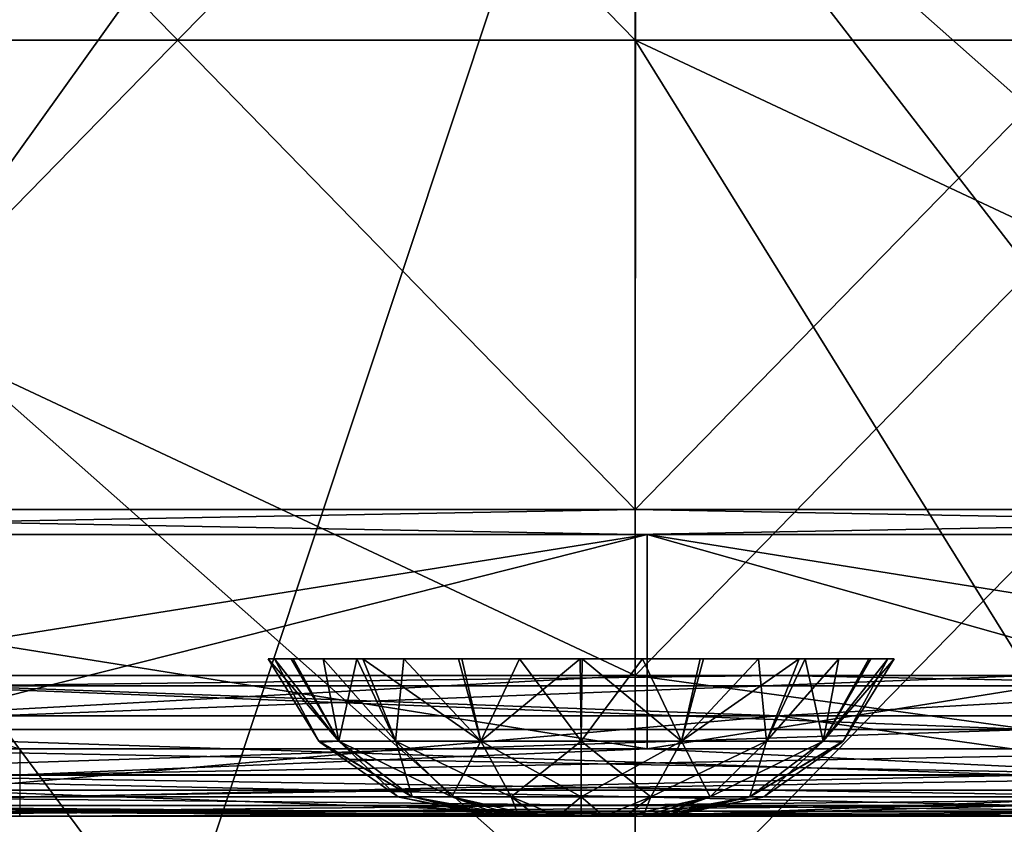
# Model space of a CAD drawing. Header units: millimetres. Extents: x -125 to 125, y -5 to 106.
# Tile 100 of 206: x -13.99 to -6.99, y -2.06 to 3.66. Entities that reach past the tile are written whole.
import ezdxf

# ---------------------------------------------------------------- set-up
doc = ezdxf.new("R2010")
doc.units = ezdxf.units.MM
doc.header["$LTSCALE"] = 65.185185
for name, color, linetype in [('109', 7, 'CONTINUOUS'), ('110', 7, 'CONTINUOUS'), ('16', 7, 'CONTINUOUS'), ('2', 7, 'CONTINUOUS'), ('21', 7, 'CONTINUOUS'), ('228', 7, 'CONTINUOUS'), ('229', 7, 'CONTINUOUS'), ('230', 7, 'CONTINUOUS'), ('244', 7, 'CONTINUOUS'), ('248', 7, 'CONTINUOUS'), ('250', 7, 'CONTINUOUS'), ('251', 7, 'CONTINUOUS'), ('252', 7, 'CONTINUOUS'), ('253', 7, 'CONTINUOUS'), ('254', 7, 'CONTINUOUS'), ('28', 7, 'CONTINUOUS'), ('29', 7, 'CONTINUOUS'), ('32', 7, 'CONTINUOUS'), ('37', 7, 'CONTINUOUS'), ('68', 7, 'CONTINUOUS'), ('76', 7, 'CONTINUOUS'), ('77', 7, 'CONTINUOUS'), ('82', 7, 'CONTINUOUS')]:
    doc.layers.add(name, color=color, linetype=linetype)

msp = doc.modelspace()

# ---------------------------------------------------------------- linework, layer by layer
at = {"layer": '109', "linetype": 'CONTINUOUS'}
for points in [[(-9.6153, 0.1774, -49.9985), (-19.2305, 0.1774, -49.9985), (-19.2173, 10.0268, -49.9125), (-9.6153, 0.1774, -49.9985)], [(-9.6087, 10.0268, -49.9125), (-9.6153, 0.1774, -49.9985), (-19.2173, 10.0268, -49.9125), (-9.6087, 10.0268, -49.9125)], [(0, 0.1774, -49.9985), (-9.6153, 0.1774, -49.9985), (0, 10.0268, -49.9125), (0, 0.1774, -49.9985)], [(0, 10.0268, -49.9125), (-9.6153, 0.1774, -49.9985), (-9.6087, 10.0268, -49.9125), (0, 10.0268, -49.9125)], [(-9.6154, 0, -50), (-19.2308, 0, -50), (-9.6153, 0.1774, -49.9985), (-9.6154, 0, -50)], [(-9.6153, 0.1774, -49.9985), (-19.2308, 0, -50), (-19.2305, 0.1774, -49.9985), (-9.6153, 0.1774, -49.9985)], [(0, 0, -50), (-9.6154, 0, -50), (0, 0.1774, -49.9985), (0, 0, -50)], [(0, 0.1774, -49.9985), (-9.6154, 0, -50), (-9.6153, 0.1774, -49.9985), (0, 0.1774, -49.9985)]]:
    msp.add_3dface(points, dxfattribs=at)
at = {"layer": '110', "linetype": 'CONTINUOUS'}
for points in [[(-19.2305, 0.1774, 49.9985), (-9.6153, 0.1774, 49.9985), (-19.2173, 10.0268, 49.9125), (-19.2305, 0.1774, 49.9985)], [(-19.2173, 10.0268, 49.9125), (-9.6153, 0.1774, 49.9985), (-9.6087, 10.0268, 49.9125), (-19.2173, 10.0268, 49.9125)], [(-9.6153, 0.1774, 49.9985), (0, 0.1774, 49.9985), (-9.6087, 10.0268, 49.9125), (-9.6153, 0.1774, 49.9985)], [(-9.6087, 10.0268, 49.9125), (0, 0.1774, 49.9985), (0, 10.0268, 49.9125), (-9.6087, 10.0268, 49.9125)], [(-19.2308, 0, 50), (-9.6154, 0, 50), (-19.2305, 0.1774, 49.9985), (-19.2308, 0, 50)], [(-19.2305, 0.1774, 49.9985), (-9.6154, 0, 50), (-9.6153, 0.1774, 49.9985), (-19.2305, 0.1774, 49.9985)], [(-9.6154, 0, 50), (0, 0, 50), (-9.6153, 0.1774, 49.9985), (-9.6154, 0, 50)], [(-9.6153, 0.1774, 49.9985), (0, 0, 50), (0, 0.1774, 49.9985), (-9.6153, 0.1774, 49.9985)]]:
    msp.add_3dface(points, dxfattribs=at)
at = {"layer": '16', "linetype": 'CONTINUOUS'}
for points in [[(-13.9871, -2, 49.334), (-19.0814, -2, 49.334), (-19.0749, -2, 47.3492), (-13.9871, -2, 49.334)], [(-9.5374, -2, 47.339), (-13.9871, -2, 49.334), (-19.0749, -2, 47.3492), (-9.5374, -2, 47.339)], [(-9.5407, -2, 49.334), (-13.9871, -2, 49.334), (-9.5374, -2, 47.339), (-9.5407, -2, 49.334)], [(-4.1373, -2, 49.334), (-9.5407, -2, 49.334), (-9.5374, -2, 47.339), (-4.1373, -2, 49.334)], [(0, -2, 47.3355), (-4.1373, -2, 49.334), (-9.5374, -2, 47.339), (0, -2, 47.3355)]]:
    msp.add_3dface(points, dxfattribs=at)
at = {"layer": '2', "linetype": 'CONTINUOUS'}
for points in [[(-9.5308, -1.5218, 49.8336), (-13.9871, -1.7064, 49.7895), (-4.1373, -1.5218, 49.8336), (-9.5308, -1.5218, 49.8336)], [(-4.1373, -1.5218, 49.8336), (-13.9871, -1.7064, 49.7895), (-4.1373, -1.7064, 49.7895), (-4.1373, -1.5218, 49.8336)], [(-13.9871, -1.5218, 49.8336), (-13.9871, -1.7064, 49.7895), (-9.5308, -1.5218, 49.8336), (-13.9871, -1.5218, 49.8336)], [(-13.9871, -1.7064, 49.7895), (-13.9871, -1.8612, 49.6798), (-4.1373, -1.7064, 49.7895), (-13.9871, -1.7064, 49.7895)], [(-4.1373, -1.7064, 49.7895), (-13.9871, -1.8612, 49.6798), (-4.1373, -1.8612, 49.6798), (-4.1373, -1.7064, 49.7895)], [(-13.9871, -1.8612, 49.6798), (-13.9871, -1.964, 49.5203), (-4.1373, -1.8612, 49.6798), (-13.9871, -1.8612, 49.6798)], [(-4.1373, -1.8612, 49.6798), (-13.9871, -1.964, 49.5203), (-4.1373, -1.964, 49.5203), (-4.1373, -1.8612, 49.6798)], [(-13.9871, -1.964, 49.5203), (-19.0814, -2, 49.334), (-13.9871, -2, 49.334), (-13.9871, -1.964, 49.5203)], [(-13.9871, -1.964, 49.5203), (-13.9871, -2, 49.334), (-4.1373, -1.964, 49.5203), (-13.9871, -1.964, 49.5203)], [(-13.9871, -2, 49.334), (-9.5407, -2, 49.334), (-4.1373, -1.964, 49.5203), (-13.9871, -2, 49.334)], [(-4.1373, -1.964, 49.5203), (-9.5407, -2, 49.334), (-4.1373, -2, 49.334), (-4.1373, -1.964, 49.5203)]]:
    msp.add_3dface(points, dxfattribs=at)
at = {"layer": '21', "linetype": 'CONTINUOUS'}
for points in [[(-8.5998, -1.2857, 45.5887), (-14.5867, -1.8146, 46.3986), (-17.1995, -1.2857, 45.597), (-8.5998, -1.2857, 45.5887)], [(-4.8622, -1.8146, 46.3915), (-14.5867, -1.8146, 46.3986), (-8.5998, -1.2857, 45.5887), (-4.8622, -1.8146, 46.3915)], [(0, -1.2857, 45.5859), (-4.8622, -1.8146, 46.3915), (-8.5998, -1.2857, 45.5887), (0, -1.2857, 45.5859)], [(-9.5374, -2, 47.339), (-19.0749, -2, 47.3492), (-14.5867, -1.8146, 46.3986), (-9.5374, -2, 47.339)], [(-4.8622, -1.8146, 46.3915), (-9.5374, -2, 47.339), (-14.5867, -1.8146, 46.3986), (-4.8622, -1.8146, 46.3915)], [(0, -2, 47.3355), (-9.5374, -2, 47.339), (-4.8622, -1.8146, 46.3915), (0, -2, 47.3355)]]:
    msp.add_3dface(points, dxfattribs=at)
at = {"layer": '228', "linetype": 'CONTINUOUS'}
for points in [[(-10.6042, -2, 0.162), (-10.6256, -2), (-9.3959, -2, 0.1624), (-10.6042, -2, 0.162)], [(-10.6041, -2, -0.1624), (-9.3744, -2), (-10.6256, -2), (-10.6041, -2, -0.1624)], [(-10.6256, -2), (-9.3744, -2), (-9.3959, -2, 0.1624), (-10.6256, -2)], [(-10.5417, -2, 0.3128), (-10.6042, -2, 0.162), (-9.3959, -2, 0.1624), (-10.5417, -2, 0.3128)], [(-10.5414, -2, -0.3134), (-9.4583, -2, -0.3128), (-10.6041, -2, -0.1624), (-10.5414, -2, -0.3134)], [(-9.4583, -2, -0.3128), (-9.3958, -2, -0.162), (-10.6041, -2, -0.1624), (-9.4583, -2, -0.3128)], [(-9.3958, -2, -0.162), (-9.3744, -2), (-10.6041, -2, -0.1624), (-9.3958, -2, -0.162)], [(-10.4423, -2, 0.4423), (-10.5417, -2, 0.3128), (-9.4586, -2, 0.3134), (-10.4423, -2, 0.4423)], [(-9.4586, -2, 0.3134), (-10.5417, -2, 0.3128), (-9.3959, -2, 0.1624), (-9.4586, -2, 0.3134)], [(-10.442, -2, -0.4427), (-9.5577, -2, -0.4423), (-10.5414, -2, -0.3134), (-10.442, -2, -0.4427)], [(-9.5577, -2, -0.4423), (-9.4583, -2, -0.3128), (-10.5414, -2, -0.3134), (-9.5577, -2, -0.4423)], [(-10.3129, -2, 0.5417), (-10.4423, -2, 0.4423), (-9.558, -2, 0.4427), (-10.3129, -2, 0.5417)], [(-9.558, -2, 0.4427), (-10.4423, -2, 0.4423), (-9.4586, -2, 0.3134), (-9.558, -2, 0.4427)], [(-10.3127, -2, -0.5418), (-9.6871, -2, -0.5417), (-10.442, -2, -0.4427), (-10.3127, -2, -0.5418)], [(-9.6871, -2, -0.5417), (-9.5577, -2, -0.4423), (-10.442, -2, -0.4427), (-9.6871, -2, -0.5417)], [(-10.162, -2, 0.6042), (-10.3129, -2, 0.5417), (-9.6873, -2, 0.5418), (-10.162, -2, 0.6042)], [(-9.6873, -2, 0.5418), (-10.3129, -2, 0.5417), (-9.558, -2, 0.4427), (-9.6873, -2, 0.5418)], [(-10.162, -2, -0.6042), (-9.838, -2, -0.6042), (-10.3127, -2, -0.5418), (-10.162, -2, -0.6042)], [(-9.838, -2, -0.6042), (-9.6871, -2, -0.5417), (-10.3127, -2, -0.5418), (-9.838, -2, -0.6042)], [(-10.0001, -2, -0.6256), (-9.838, -2, -0.6042), (-10.162, -2, -0.6042), (-10.0001, -2, -0.6256)], [(-9.9999, -2, 0.6256), (-10.162, -2, 0.6042), (-9.838, -2, 0.6042), (-9.9999, -2, 0.6256)], [(-9.838, -2, 0.6042), (-10.162, -2, 0.6042), (-9.6873, -2, 0.5418), (-9.838, -2, 0.6042)]]:
    msp.add_3dface(points, dxfattribs=at)
at = {"layer": '229', "linetype": 'CONTINUOUS'}
for points in [[(-12.1781, -0.8815, -0.4448), (-11.862, -1.4667, 0), (-12.223, -0.8814, 0), (-12.1781, -0.8815, -0.4448)], [(-12.0443, -0.8815, -0.8734), (-11.7203, -1.4667, -0.7126), (-12.1781, -0.8815, -0.4448), (-12.0443, -0.8815, -0.8734)], [(-11.7203, -1.4667, -0.7126), (-11.862, -1.4667, 0), (-12.1781, -0.8815, -0.4448), (-11.7203, -1.4667, -0.7126)], [(-11.8306, -0.8815, -1.2612), (-11.7203, -1.4667, -0.7126), (-12.0443, -0.8815, -0.8734), (-11.8306, -0.8815, -1.2612)], [(-11.3166, -1.4667, -1.3167), (-11.7203, -1.4667, -0.7126), (-11.8306, -0.8815, -1.2612), (-11.3166, -1.4667, -1.3167)], [(-11.5503, -0.8815, -1.5932), (-11.3166, -1.4667, -1.3167), (-11.8306, -0.8815, -1.2612), (-11.5503, -0.8815, -1.5932)], [(-10.8462, -0.8814, -2.0557), (-10.7126, -1.4667, -1.7203), (-11.5503, -0.8815, -1.5932), (-10.8462, -0.8814, -2.0557)], [(-10.7126, -1.4667, -1.7203), (-11.3166, -1.4667, -1.3167), (-11.5503, -0.8815, -1.5932), (-10.7126, -1.4667, -1.7203)], [(-10.0071, -0.8814, -2.223), (-10.7126, -1.4667, -1.7203), (-10.8462, -0.8814, -2.0557), (-10.0071, -0.8814, -2.223)], [(-10, -1.4667, -1.862), (-10.7126, -1.4667, -1.7203), (-10.0071, -0.8814, -2.223), (-10, -1.4667, -1.862)], [(-9.5623, -0.8814, -2.1795), (-10, -1.4667, -1.862), (-10.0071, -0.8814, -2.223), (-9.5623, -0.8814, -2.1795)], [(-9.2874, -1.4667, -1.7203), (-10, -1.4667, -1.862), (-9.5623, -0.8814, -2.1795), (-9.2874, -1.4667, -1.7203)], [(-9.1294, -0.8814, -2.0454), (-9.2874, -1.4667, -1.7203), (-9.5623, -0.8814, -2.1795), (-9.1294, -0.8814, -2.0454)], [(-8.7403, -0.8814, -1.8317), (-9.2874, -1.4667, -1.7203), (-9.1294, -0.8814, -2.0454), (-8.7403, -0.8814, -1.8317)], [(-8.6833, -1.4667, -1.3167), (-9.2874, -1.4667, -1.7203), (-8.7403, -0.8814, -1.8317), (-8.6833, -1.4667, -1.3167)], [(-8.4069, -0.8814, -1.5505), (-8.6833, -1.4667, -1.3167), (-8.7403, -0.8814, -1.8317), (-8.4069, -0.8814, -1.5505)], [(-8.2797, -1.4667, -0.7126), (-8.6833, -1.4667, -1.3167), (-8.4069, -0.8814, -1.5505), (-8.2797, -1.4667, -0.7126)], [(-7.9423, -0.8815, -0.8414), (-8.2797, -1.4667, -0.7126), (-8.4069, -0.8814, -1.5505), (-7.9423, -0.8815, -0.8414)], [(-8.138, -1.4667, 0), (-8.2797, -1.4667, -0.7126), (-7.777, -0.8814, 0), (-8.138, -1.4667, 0)], [(-7.777, -0.8814, 0), (-8.2797, -1.4667, -0.7126), (-7.9423, -0.8815, -0.8414), (-7.777, -0.8814, 0)], [(-11.862, -1.4667, 0), (-11.7203, -1.4667, -0.7126), (-11.8545, -1.4746, 0), (-11.862, -1.4667, 0)], [(-11.7203, -1.4667, -0.7126), (-11.2982, -1.8613, 0), (-11.8545, -1.4746, 0), (-11.7203, -1.4667, -0.7126)], [(-11.1994, -1.8613, -0.4968), (-11.2982, -1.8613, 0), (-11.7203, -1.4667, -0.7126), (-11.1994, -1.8613, -0.4968)], [(-11.3166, -1.4667, -1.3167), (-11.1994, -1.8613, -0.4968), (-11.7203, -1.4667, -0.7126), (-11.3166, -1.4667, -1.3167)], [(-10.918, -1.8613, -0.918), (-11.1994, -1.8613, -0.4968), (-11.3166, -1.4667, -1.3167), (-10.918, -1.8613, -0.918)], [(-10.7126, -1.4667, -1.7203), (-10.918, -1.8613, -0.918), (-11.3166, -1.4667, -1.3167), (-10.7126, -1.4667, -1.7203)], [(-10.4968, -1.8613, -1.1994), (-10.918, -1.8613, -0.918), (-10.7126, -1.4667, -1.7203), (-10.4968, -1.8613, -1.1994)], [(-10, -1.4667, -1.862), (-10.4968, -1.8613, -1.1994), (-10.7126, -1.4667, -1.7203), (-10, -1.4667, -1.862)], [(-10, -1.8613, -1.2982), (-10.4968, -1.8613, -1.1994), (-10, -1.4667, -1.862), (-10, -1.8613, -1.2982)], [(-9.2874, -1.4667, -1.7203), (-10, -1.8613, -1.2982), (-10, -1.4667, -1.862), (-9.2874, -1.4667, -1.7203)], [(-9.5032, -1.8613, -1.1994), (-10, -1.8613, -1.2982), (-9.2874, -1.4667, -1.7203), (-9.5032, -1.8613, -1.1994)], [(-8.6833, -1.4667, -1.3167), (-9.5032, -1.8613, -1.1994), (-9.2874, -1.4667, -1.7203), (-8.6833, -1.4667, -1.3167)], [(-9.082, -1.8613, -0.918), (-9.5032, -1.8613, -1.1994), (-8.6833, -1.4667, -1.3167), (-9.082, -1.8613, -0.918)], [(-8.2797, -1.4667, -0.7126), (-9.082, -1.8613, -0.918), (-8.6833, -1.4667, -1.3167), (-8.2797, -1.4667, -0.7126)], [(-8.8006, -1.8613, -0.4968), (-9.082, -1.8613, -0.918), (-8.2797, -1.4667, -0.7126), (-8.8006, -1.8613, -0.4968)], [(-8.138, -1.4667, 0), (-8.8006, -1.8613, -0.4968), (-8.2797, -1.4667, -0.7126), (-8.138, -1.4667, 0)], [(-8.1455, -1.4746, 0), (-8.8006, -1.8613, -0.4968), (-8.138, -1.4667, 0), (-8.1455, -1.4746, 0)], [(-8.7018, -1.8613, 0), (-8.8006, -1.8613, -0.4968), (-8.1455, -1.4746, 0), (-8.7018, -1.8613, 0)], [(-11.2982, -1.8613, 0), (-11.1994, -1.8613, -0.4968), (-11.2916, -1.8641, 0), (-11.2982, -1.8613, 0)], [(-11.1994, -1.8613, -0.4968), (-10.6256, -2), (-11.2916, -1.8641, 0), (-11.1994, -1.8613, -0.4968)], [(-10.5414, -2, -0.3134), (-10.6041, -2, -0.1624), (-11.1994, -1.8613, -0.4968), (-10.5414, -2, -0.3134)], [(-10.6041, -2, -0.1624), (-10.6256, -2), (-11.1994, -1.8613, -0.4968), (-10.6041, -2, -0.1624)], [(-10.918, -1.8613, -0.918), (-10.5414, -2, -0.3134), (-11.1994, -1.8613, -0.4968), (-10.918, -1.8613, -0.918)], [(-10.442, -2, -0.4427), (-10.5414, -2, -0.3134), (-10.918, -1.8613, -0.918), (-10.442, -2, -0.4427)], [(-10.4968, -1.8613, -1.1994), (-10.442, -2, -0.4427), (-10.918, -1.8613, -0.918), (-10.4968, -1.8613, -1.1994)], [(-10.162, -2, -0.6042), (-10.3127, -2, -0.5418), (-10.4968, -1.8613, -1.1994), (-10.162, -2, -0.6042)], [(-10, -1.8613, -1.2982), (-10.162, -2, -0.6042), (-10.4968, -1.8613, -1.1994), (-10, -1.8613, -1.2982)], [(-10.3127, -2, -0.5418), (-10.442, -2, -0.4427), (-10.4968, -1.8613, -1.1994), (-10.3127, -2, -0.5418)], [(-10.0001, -2, -0.6256), (-10.162, -2, -0.6042), (-10, -1.8613, -1.2982), (-10.0001, -2, -0.6256)], [(-9.838, -2, -0.6042), (-10.0001, -2, -0.6256), (-10, -1.8613, -1.2982), (-9.838, -2, -0.6042)], [(-9.5032, -1.8613, -1.1994), (-9.838, -2, -0.6042), (-10, -1.8613, -1.2982), (-9.5032, -1.8613, -1.1994)], [(-9.6871, -2, -0.5417), (-9.838, -2, -0.6042), (-9.5032, -1.8613, -1.1994), (-9.6871, -2, -0.5417)], [(-9.082, -1.8613, -0.918), (-9.6871, -2, -0.5417), (-9.5032, -1.8613, -1.1994), (-9.082, -1.8613, -0.918)], [(-9.5577, -2, -0.4423), (-9.6871, -2, -0.5417), (-9.082, -1.8613, -0.918), (-9.5577, -2, -0.4423)], [(-9.4583, -2, -0.3128), (-9.5577, -2, -0.4423), (-8.8006, -1.8613, -0.4968), (-9.4583, -2, -0.3128)], [(-8.8006, -1.8613, -0.4968), (-9.5577, -2, -0.4423), (-9.082, -1.8613, -0.918), (-8.8006, -1.8613, -0.4968)], [(-9.3958, -2, -0.162), (-9.4583, -2, -0.3128), (-8.8006, -1.8613, -0.4968), (-9.3958, -2, -0.162)], [(-8.7084, -1.8641, 0), (-9.3958, -2, -0.162), (-8.7018, -1.8613, 0), (-8.7084, -1.8641, 0)], [(-8.7018, -1.8613, 0), (-9.3958, -2, -0.162), (-8.8006, -1.8613, -0.4968), (-8.7018, -1.8613, 0)], [(-9.3744, -2), (-9.3958, -2, -0.162), (-8.7084, -1.8641, 0), (-9.3744, -2)]]:
    msp.add_3dface(points, dxfattribs=at)
at = {"layer": '230', "linetype": 'CONTINUOUS'}
for points in [[(-12.223, -0.8814, 0), (-11.7204, -1.4666, 0.7126), (-12.0577, -0.8815, 0.8414), (-12.223, -0.8814, 0)], [(-12.223, -0.8814, 0), (-11.862, -1.4667, 0), (-11.7204, -1.4666, 0.7126), (-12.223, -0.8814, 0)], [(-12.0577, -0.8815, 0.8414), (-11.7204, -1.4666, 0.7126), (-11.5931, -0.8814, 1.5505), (-12.0577, -0.8815, 0.8414)], [(-11.7204, -1.4666, 0.7126), (-11.3167, -1.4666, 1.3167), (-11.5931, -0.8814, 1.5505), (-11.7204, -1.4666, 0.7126)], [(-11.5931, -0.8814, 1.5505), (-11.3167, -1.4666, 1.3167), (-11.2597, -0.8814, 1.8317), (-11.5931, -0.8814, 1.5505)], [(-11.3167, -1.4666, 1.3167), (-10.7126, -1.4666, 1.7203), (-11.2597, -0.8814, 1.8317), (-11.3167, -1.4666, 1.3167)], [(-11.2597, -0.8814, 1.8317), (-10.7126, -1.4666, 1.7203), (-10.8706, -0.8814, 2.0454), (-11.2597, -0.8814, 1.8317)], [(-10.8706, -0.8814, 2.0454), (-10.7126, -1.4666, 1.7203), (-10.4377, -0.8814, 2.1795), (-10.8706, -0.8814, 2.0454)], [(-10.7126, -1.4666, 1.7203), (-10, -1.4666, 1.8621), (-10.4377, -0.8814, 2.1795), (-10.7126, -1.4666, 1.7203)], [(-10.4377, -0.8814, 2.1795), (-10, -1.4666, 1.8621), (-9.9929, -0.8814, 2.223), (-10.4377, -0.8814, 2.1795)], [(-10, -1.4666, 1.8621), (-9.2874, -1.4666, 1.7204), (-9.9929, -0.8814, 2.223), (-10, -1.4666, 1.8621)], [(-9.9929, -0.8814, 2.223), (-9.2874, -1.4666, 1.7204), (-9.1538, -0.8814, 2.0557), (-9.9929, -0.8814, 2.223)], [(-9.1538, -0.8814, 2.0557), (-9.2874, -1.4666, 1.7204), (-8.4497, -0.8815, 1.5932), (-9.1538, -0.8814, 2.0557)], [(-9.2874, -1.4666, 1.7204), (-8.6833, -1.4666, 1.3167), (-8.4497, -0.8815, 1.5932), (-9.2874, -1.4666, 1.7204)], [(-8.6833, -1.4666, 1.3167), (-8.2797, -1.4666, 0.7126), (-8.1694, -0.8815, 1.2612), (-8.6833, -1.4666, 1.3167)], [(-8.4497, -0.8815, 1.5932), (-8.6833, -1.4666, 1.3167), (-8.1694, -0.8815, 1.2612), (-8.4497, -0.8815, 1.5932)], [(-7.9557, -0.8815, 0.8734), (-8.2797, -1.4666, 0.7126), (-7.8219, -0.8815, 0.4448), (-7.9557, -0.8815, 0.8734)], [(-8.2797, -1.4666, 0.7126), (-8.138, -1.4667, 0), (-7.8219, -0.8815, 0.4448), (-8.2797, -1.4666, 0.7126)], [(-8.1694, -0.8815, 1.2612), (-8.2797, -1.4666, 0.7126), (-7.9557, -0.8815, 0.8734), (-8.1694, -0.8815, 1.2612)], [(-8.138, -1.4667, 0), (-7.777, -0.8814, 0), (-7.8219, -0.8815, 0.4448), (-8.138, -1.4667, 0)], [(-11.862, -1.4667, 0), (-11.1994, -1.8612, 0.4968), (-11.7204, -1.4666, 0.7126), (-11.862, -1.4667, 0)], [(-11.862, -1.4667, 0), (-11.8545, -1.4746, 0), (-11.1994, -1.8612, 0.4968), (-11.862, -1.4667, 0)], [(-11.7204, -1.4666, 0.7126), (-10.918, -1.8612, 0.918), (-11.3167, -1.4666, 1.3167), (-11.7204, -1.4666, 0.7126)], [(-11.1994, -1.8612, 0.4968), (-10.918, -1.8612, 0.918), (-11.7204, -1.4666, 0.7126), (-11.1994, -1.8612, 0.4968)], [(-10.918, -1.8612, 0.918), (-10.4968, -1.8612, 1.1994), (-11.3167, -1.4666, 1.3167), (-10.918, -1.8612, 0.918)], [(-11.3167, -1.4666, 1.3167), (-10.4968, -1.8612, 1.1994), (-10.7126, -1.4666, 1.7203), (-11.3167, -1.4666, 1.3167)], [(-10.4968, -1.8612, 1.1994), (-10, -1.8612, 1.2983), (-10.7126, -1.4666, 1.7203), (-10.4968, -1.8612, 1.1994)], [(-10.7126, -1.4666, 1.7203), (-10, -1.8612, 1.2983), (-10, -1.4666, 1.8621), (-10.7126, -1.4666, 1.7203)], [(-10, -1.8612, 1.2983), (-9.5032, -1.8612, 1.1994), (-10, -1.4666, 1.8621), (-10, -1.8612, 1.2983)], [(-10, -1.4666, 1.8621), (-9.5032, -1.8612, 1.1994), (-9.2874, -1.4666, 1.7204), (-10, -1.4666, 1.8621)], [(-9.5032, -1.8612, 1.1994), (-9.082, -1.8612, 0.918), (-9.2874, -1.4666, 1.7204), (-9.5032, -1.8612, 1.1994)], [(-9.2874, -1.4666, 1.7204), (-9.082, -1.8612, 0.918), (-8.6833, -1.4666, 1.3167), (-9.2874, -1.4666, 1.7204)], [(-9.082, -1.8612, 0.918), (-8.8006, -1.8612, 0.4968), (-8.6833, -1.4666, 1.3167), (-9.082, -1.8612, 0.918)], [(-8.6833, -1.4666, 1.3167), (-8.8006, -1.8612, 0.4968), (-8.2797, -1.4666, 0.7126), (-8.6833, -1.4666, 1.3167)], [(-8.8006, -1.8612, 0.4968), (-8.7018, -1.8613, 0), (-8.2797, -1.4666, 0.7126), (-8.8006, -1.8612, 0.4968)], [(-8.7018, -1.8613, 0), (-8.1455, -1.4746, 0), (-8.2797, -1.4666, 0.7126), (-8.7018, -1.8613, 0)], [(-8.1455, -1.4746, 0), (-8.138, -1.4667, 0), (-8.2797, -1.4666, 0.7126), (-8.1455, -1.4746, 0)], [(-11.8545, -1.4746, 0), (-11.2982, -1.8613, 0), (-11.1994, -1.8612, 0.4968), (-11.8545, -1.4746, 0)], [(-11.2982, -1.8613, 0), (-10.6042, -2, 0.162), (-11.1994, -1.8612, 0.4968), (-11.2982, -1.8613, 0)], [(-10.6256, -2), (-11.2982, -1.8613, 0), (-11.2916, -1.8641, 0), (-10.6256, -2)], [(-10.6256, -2), (-10.6042, -2, 0.162), (-11.2982, -1.8613, 0), (-10.6256, -2)], [(-11.1994, -1.8612, 0.4968), (-10.4423, -2, 0.4423), (-10.918, -1.8612, 0.918), (-11.1994, -1.8612, 0.4968)], [(-10.5417, -2, 0.3128), (-10.4423, -2, 0.4423), (-11.1994, -1.8612, 0.4968), (-10.5417, -2, 0.3128)], [(-10.6042, -2, 0.162), (-10.5417, -2, 0.3128), (-11.1994, -1.8612, 0.4968), (-10.6042, -2, 0.162)], [(-10.918, -1.8612, 0.918), (-10.3129, -2, 0.5417), (-10.4968, -1.8612, 1.1994), (-10.918, -1.8612, 0.918)], [(-10.4423, -2, 0.4423), (-10.3129, -2, 0.5417), (-10.918, -1.8612, 0.918), (-10.4423, -2, 0.4423)], [(-10.3129, -2, 0.5417), (-10.162, -2, 0.6042), (-10.4968, -1.8612, 1.1994), (-10.3129, -2, 0.5417)], [(-10.4968, -1.8612, 1.1994), (-10.162, -2, 0.6042), (-10, -1.8612, 1.2983), (-10.4968, -1.8612, 1.1994)], [(-10.162, -2, 0.6042), (-9.9999, -2, 0.6256), (-10, -1.8612, 1.2983), (-10.162, -2, 0.6042)], [(-9.9999, -2, 0.6256), (-9.838, -2, 0.6042), (-10, -1.8612, 1.2983), (-9.9999, -2, 0.6256)], [(-10, -1.8612, 1.2983), (-9.838, -2, 0.6042), (-9.5032, -1.8612, 1.1994), (-10, -1.8612, 1.2983)], [(-9.838, -2, 0.6042), (-9.6873, -2, 0.5418), (-9.5032, -1.8612, 1.1994), (-9.838, -2, 0.6042)], [(-9.6873, -2, 0.5418), (-9.558, -2, 0.4427), (-9.5032, -1.8612, 1.1994), (-9.6873, -2, 0.5418)], [(-9.558, -2, 0.4427), (-9.4586, -2, 0.3134), (-9.082, -1.8612, 0.918), (-9.558, -2, 0.4427)], [(-9.5032, -1.8612, 1.1994), (-9.558, -2, 0.4427), (-9.082, -1.8612, 0.918), (-9.5032, -1.8612, 1.1994)], [(-9.082, -1.8612, 0.918), (-9.4586, -2, 0.3134), (-8.8006, -1.8612, 0.4968), (-9.082, -1.8612, 0.918)], [(-9.4586, -2, 0.3134), (-9.3959, -2, 0.1624), (-8.8006, -1.8612, 0.4968), (-9.4586, -2, 0.3134)], [(-9.3959, -2, 0.1624), (-9.3744, -2), (-8.8006, -1.8612, 0.4968), (-9.3959, -2, 0.1624)], [(-9.3744, -2), (-8.7084, -1.8641, 0), (-8.8006, -1.8612, 0.4968), (-9.3744, -2)], [(-8.7084, -1.8641, 0), (-8.7018, -1.8613, 0), (-8.8006, -1.8612, 0.4968), (-8.7084, -1.8641, 0)]]:
    msp.add_3dface(points, dxfattribs=at)
at = {"layer": '244', "linetype": 'CONTINUOUS'}
for points in [[(-19.2308, 6.8399, -55.5), (-9.6154, 6.8399, -55.5), (-19.2308, -3, -55.5), (-19.2308, 6.8399, -55.5)], [(-19.2308, -3, -55.5), (-9.6154, 6.8399, -55.5), (-12.8871, -3, -55.5), (-19.2308, -3, -55.5)], [(-12.8871, -3, -55.5), (-9.6154, 6.8399, -55.5), (-9.6154, -3, -55.5), (-12.8871, -3, -55.5)], [(-9.6154, 6.8399, -55.5), (0, 6.8399, -55.5), (-9.6154, -3, -55.5), (-9.6154, 6.8399, -55.5)], [(-9.6154, -3, -55.5), (0, 6.8399, -55.5), (-3.0373, -3, -55.5), (-9.6154, -3, -55.5)]]:
    msp.add_3dface(points, dxfattribs=at)
at = {"layer": '248', "linetype": 'CONTINUOUS'}
for points in [[(-19.2308, -3, 55.5), (-12.8871, -3, 55.5), (-19.2308, 5.512, 55.5), (-19.2308, -3, 55.5)], [(-12.8871, -3, 55.5), (-9.6154, -3, 55.5), (-19.2308, 5.512, 55.5), (-12.8871, -3, 55.5)], [(-19.2308, 5.512, 55.5), (-9.6154, -3, 55.5), (-9.6154, 5.512, 55.5), (-19.2308, 5.512, 55.5)], [(-9.6154, 5.512, 55.5), (0, -3, 55.5), (0, 5.512, 55.5), (-9.6154, 5.512, 55.5)], [(-9.6154, -3, 55.5), (-3.0373, -3, 55.5), (-9.6154, 5.512, 55.5), (-9.6154, -3, 55.5)], [(-3.0373, -3, 55.5), (0, -3, 55.5), (-9.6154, 5.512, 55.5), (-3.0373, -3, 55.5)]]:
    msp.add_3dface(points, dxfattribs=at)
at = {"layer": '250', "linetype": 'CONTINUOUS'}
for points in [[(-19.2308, 3.512, -52.5), (-9.6154, 3.512, -52.5), (-19.2308, 13.3618, -52.5), (-19.2308, 3.512, -52.5)], [(-19.2308, 13.3618, -52.5), (-9.6154, 3.512, -52.5), (-9.6154, 13.3618, -52.5), (-19.2308, 13.3618, -52.5)], [(-9.6154, 13.3618, -52.5), (0, 3.512, -52.5), (0, 13.3618, -52.5), (-9.6154, 13.3618, -52.5)], [(-9.6154, 3.512, -52.5), (0, 3.512, -52.5), (-9.6154, 13.3618, -52.5), (-9.6154, 3.512, -52.5)], [(-9.6154, -1, -52.5), (-19.2308, 3.512, -52.5), (-16.6622, -1, -52.5), (-9.6154, -1, -52.5)], [(-9.6154, 3.512, -52.5), (-19.2308, 3.512, -52.5), (-9.6154, -1, -52.5), (-9.6154, 3.512, -52.5)], [(0, 3.512, -52.5), (-9.6154, 3.512, -52.5), (0, -1, -52.5), (0, 3.512, -52.5)], [(0, -1, -52.5), (-9.6154, 3.512, -52.5), (-6.8125, -1, -52.5), (0, -1, -52.5)], [(-6.8125, -1, -52.5), (-9.6154, 3.512, -52.5), (-9.6154, -1, -52.5), (-6.8125, -1, -52.5)]]:
    msp.add_3dface(points, dxfattribs=at)
at = {"layer": '251', "linetype": 'CONTINUOUS'}
for points in [[(-6.8125, -1, -52.5), (-9.6154, -1, -52.5), (-16.6622, -1.3827, -52.4239), (-6.8125, -1, -52.5)], [(-6.8125, -1.3827, -52.4239), (-6.8125, -1, -52.5), (-16.6622, -1.3827, -52.4239), (-6.8125, -1.3827, -52.4239)], [(-9.6154, -1, -52.5), (-16.6622, -1, -52.5), (-16.6622, -1.3827, -52.4239), (-9.6154, -1, -52.5)], [(-16.6622, -1.7071, -52.2071), (-6.8125, -1.3827, -52.4239), (-16.6622, -1.3827, -52.4239), (-16.6622, -1.7071, -52.2071)], [(-6.8125, -1.7071, -52.2071), (-6.8125, -1.3827, -52.4239), (-16.6622, -1.7071, -52.2071), (-6.8125, -1.7071, -52.2071)], [(-6.8125, -1.9239, -51.8827), (-6.8125, -1.7071, -52.2071), (-16.6622, -1.9239, -51.8827), (-6.8125, -1.9239, -51.8827)], [(-16.6622, -1.9239, -51.8827), (-6.8125, -1.7071, -52.2071), (-16.6622, -1.7071, -52.2071), (-16.6622, -1.9239, -51.8827)], [(-9.6154, -2, -51.5), (-6.8125, -1.9239, -51.8827), (-16.6622, -2, -51.5), (-9.6154, -2, -51.5)], [(-16.6622, -2, -51.5), (-6.8125, -1.9239, -51.8827), (-16.6622, -1.9239, -51.8827), (-16.6622, -2, -51.5)], [(-6.8125, -2, -51.5), (-6.8125, -1.9239, -51.8827), (-9.6154, -2, -51.5), (-6.8125, -2, -51.5)]]:
    msp.add_3dface(points, dxfattribs=at)
at = {"layer": '252', "linetype": 'CONTINUOUS'}
for points in [[(-19.0835, -2, -12.1107), (-21.2094, -2, -2.2609), (-11.7739, -2, -2.2609), (-19.0835, -2, -12.1107)], [(-21.2094, -2, -2.2609), (-20.4683, -2, 7.5888), (-11.7739, -2, -2.2609), (-21.2094, -2, -2.2609)], [(-20.8433, -2, 17.4386), (-19.2308, -2, 27.2884), (-11.3745, -2, 17.4386), (-20.8433, -2, 17.4386)], [(-20.8433, -2, 17.4386), (-11.3745, -2, 17.4386), (-20.4683, -2, 7.5888), (-20.8433, -2, 17.4386)], [(-20.4683, -2, 7.5888), (-11.3745, -2, 17.4386), (-10.9654, -2, 7.5888), (-20.4683, -2, 7.5888)], [(-20.4683, -2, 7.5888), (-10.9654, -2, 7.5888), (-11.7739, -2, -2.2609), (-20.4683, -2, 7.5888)], [(-19.2308, -2, 46.988), (-9.6154, -2, 46.988), (-14.3572, -2, 37.1382), (-19.2308, -2, 46.988)], [(-16.6622, -2, 51.5), (-9.6154, -2, 51.5), (-19.2308, -2, 46.988), (-16.6622, -2, 51.5)], [(-19.2308, -2, 46.988), (-9.6154, -2, 51.5), (-9.6154, -2, 46.988), (-19.2308, -2, 46.988)], [(-19.2308, -2, 27.2884), (-9.6154, -2, 27.2884), (-11.3745, -2, 17.4386), (-19.2308, -2, 27.2884)], [(-19.2308, -2, 27.2884), (-14.3572, -2, 37.1382), (-9.6154, -2, 27.2884), (-19.2308, -2, 27.2884)], [(-16.6622, -2, -51.5), (-19.2308, -2, -51.5), (-9.6154, -2, -41.6601), (-16.6622, -2, -51.5)], [(-9.6154, -2, -41.6601), (-19.2308, -2, -51.5), (-19.2308, -2, -41.6601), (-9.6154, -2, -41.6601)], [(-19.2308, -2, -41.6601), (-19.2308, -2, -31.8103), (-9.6154, -2, -31.8103), (-19.2308, -2, -41.6601)], [(-9.6154, -2, -41.6601), (-19.2308, -2, -41.6601), (-9.6154, -2, -31.8103), (-9.6154, -2, -41.6601)], [(-19.2308, -2, -21.9605), (-19.0835, -2, -12.1107), (-9.6154, -2, -21.9605), (-19.2308, -2, -21.9605)], [(-19.2308, -2, -21.9605), (-9.6154, -2, -21.9605), (-19.2308, -2, -31.8103), (-19.2308, -2, -21.9605)], [(-19.2308, -2, -31.8103), (-9.6154, -2, -21.9605), (-9.6154, -2, -31.8103), (-19.2308, -2, -31.8103)], [(-9.4547, -2, -12.1107), (-19.0835, -2, -12.1107), (-11.7739, -2, -2.2609), (-9.4547, -2, -12.1107)], [(-19.0835, -2, -12.1107), (-9.4547, -2, -12.1107), (-9.6154, -2, -21.9605), (-19.0835, -2, -12.1107)], [(-9.6154, -2, -51.5), (-16.6622, -2, -51.5), (-9.6154, -2, -41.6601), (-9.6154, -2, -51.5)], [(-14.3572, -2, 37.1382), (-9.6154, -2, 46.988), (-4.7857, -2, 37.1382), (-14.3572, -2, 37.1382)], [(-14.3572, -2, 37.1382), (-4.7857, -2, 37.1382), (-9.6154, -2, 27.2884), (-14.3572, -2, 37.1382)], [(-9.4547, -2, -12.1107), (-11.7739, -2, -2.2609), (-2.3384, -2, -2.2609), (-9.4547, -2, -12.1107)], [(-11.7739, -2, -2.2609), (-10.9654, -2, 7.5888), (-2.3384, -2, -2.2609), (-11.7739, -2, -2.2609)], [(-11.3745, -2, 17.4386), (-9.6154, -2, 27.2884), (-1.9057, -2, 17.4386), (-11.3745, -2, 17.4386)], [(-11.3745, -2, 17.4386), (-1.9057, -2, 17.4386), (-10.9654, -2, 7.5888), (-11.3745, -2, 17.4386)], [(-10.9654, -2, 7.5888), (-1.9057, -2, 17.4386), (-1.4625, -2, 7.5888), (-10.9654, -2, 7.5888)], [(-10.9654, -2, 7.5888), (-1.4625, -2, 7.5888), (-2.3384, -2, -2.2609), (-10.9654, -2, 7.5888)], [(-9.6154, -2, 46.988), (0, -2, 46.988), (-4.7857, -2, 37.1382), (-9.6154, -2, 46.988)], [(-9.6154, -2, 46.988), (0, -2, 51.5), (0, -2, 46.988), (-9.6154, -2, 46.988)], [(-9.6154, -2, 51.5), (-6.8125, -2, 51.5), (-9.6154, -2, 46.988), (-9.6154, -2, 51.5)], [(-9.6154, -2, 27.2884), (0, -2, 27.2884), (-1.9057, -2, 17.4386), (-9.6154, -2, 27.2884)], [(-9.6154, -2, 27.2884), (-4.7857, -2, 37.1382), (0, -2, 27.2884), (-9.6154, -2, 27.2884)], [(-6.8125, -2, -51.5), (-9.6154, -2, -51.5), (0, -2, -41.6601), (-6.8125, -2, -51.5)], [(0, -2, -41.6601), (-9.6154, -2, -51.5), (-9.6154, -2, -41.6601), (0, -2, -41.6601)], [(-6.8125, -2, 51.5), (0, -2, 51.5), (-9.6154, -2, 46.988), (-6.8125, -2, 51.5)], [(-9.6154, -2, -41.6601), (-9.6154, -2, -31.8103), (0, -2, -31.8103), (-9.6154, -2, -41.6601)], [(0, -2, -41.6601), (-9.6154, -2, -41.6601), (0, -2, -31.8103), (0, -2, -41.6601)], [(-9.6154, -2, -21.9605), (-9.4547, -2, -12.1107), (0, -2, -21.9605), (-9.6154, -2, -21.9605)], [(-9.6154, -2, -21.9605), (0, -2, -21.9605), (-9.6154, -2, -31.8103), (-9.6154, -2, -21.9605)], [(-9.6154, -2, -31.8103), (0, -2, -21.9605), (0, -2, -31.8103), (-9.6154, -2, -31.8103)], [(0.1741, -2, -12.1107), (-9.4547, -2, -12.1107), (-2.3384, -2, -2.2609), (0.1741, -2, -12.1107)], [(-9.4547, -2, -12.1107), (0.1741, -2, -12.1107), (0, -2, -21.9605), (-9.4547, -2, -12.1107)]]:
    msp.add_3dface(points, dxfattribs=at)
at = {"layer": '253', "linetype": 'CONTINUOUS'}
for points in [[(-9.6154, -1, 52.5), (-6.8125, -1.3827, 52.4239), (-16.6622, -1, 52.5), (-9.6154, -1, 52.5)], [(-16.6622, -1, 52.5), (-6.8125, -1.3827, 52.4239), (-16.6622, -1.3827, 52.4239), (-16.6622, -1, 52.5)], [(-6.8125, -1, 52.5), (-6.8125, -1.3827, 52.4239), (-9.6154, -1, 52.5), (-6.8125, -1, 52.5)], [(-6.8125, -1.3827, 52.4239), (-6.8125, -1.7071, 52.2071), (-16.6622, -1.3827, 52.4239), (-6.8125, -1.3827, 52.4239)], [(-16.6622, -1.3827, 52.4239), (-6.8125, -1.7071, 52.2071), (-16.6622, -1.7071, 52.2071), (-16.6622, -1.3827, 52.4239)], [(-16.6622, -1.7071, 52.2071), (-6.8125, -1.9239, 51.8827), (-16.6622, -1.9239, 51.8827), (-16.6622, -1.7071, 52.2071)], [(-6.8125, -1.7071, 52.2071), (-6.8125, -1.9239, 51.8827), (-16.6622, -1.7071, 52.2071), (-6.8125, -1.7071, 52.2071)], [(-6.8125, -2, 51.5), (-9.6154, -2, 51.5), (-16.6622, -1.9239, 51.8827), (-6.8125, -2, 51.5)], [(-6.8125, -1.9239, 51.8827), (-6.8125, -2, 51.5), (-16.6622, -1.9239, 51.8827), (-6.8125, -1.9239, 51.8827)], [(-9.6154, -2, 51.5), (-16.6622, -2, 51.5), (-16.6622, -1.9239, 51.8827), (-9.6154, -2, 51.5)]]:
    msp.add_3dface(points, dxfattribs=at)
at = {"layer": '254', "linetype": 'CONTINUOUS'}
for points in [[(-19.2308, -1, 52.5), (-19.2308, 8.8399, 52.5), (-9.6154, 8.8399, 52.5), (-19.2308, -1, 52.5)], [(-16.6622, -1, 52.5), (-19.2308, -1, 52.5), (-9.6154, 8.8399, 52.5), (-16.6622, -1, 52.5)], [(-9.6154, -1, 52.5), (-16.6622, -1, 52.5), (-9.6154, 8.8399, 52.5), (-9.6154, -1, 52.5)], [(-9.6154, -1, 52.5), (-9.6154, 8.8399, 52.5), (0, 8.8399, 52.5), (-9.6154, -1, 52.5)], [(-6.8125, -1, 52.5), (-9.6154, -1, 52.5), (0, 8.8399, 52.5), (-6.8125, -1, 52.5)]]:
    msp.add_3dface(points, dxfattribs=at)
at = {"layer": '28', "linetype": 'CONTINUOUS'}
for points in [[(-17.2005, -1, -44.8972), (-14.448, -1.0742, -45.2719), (-8.6002, -1, -44.8888), (-17.2005, -1, -44.8972)], [(-14.448, -1.0742, -45.2719), (-4.816, -1.0742, -45.2649), (-8.6002, -1, -44.8888), (-14.448, -1.0742, -45.2719)], [(-8.6002, -1, -44.8888), (-4.816, -1.0742, -45.2649), (0, -1, -44.886), (-8.6002, -1, -44.8888)], [(-8.5998, -1.2857, -45.5887), (-14.448, -1.0742, -45.2719), (-17.1995, -1.2857, -45.597), (-8.5998, -1.2857, -45.5887)], [(-4.816, -1.0742, -45.2649), (-14.448, -1.0742, -45.2719), (-8.5998, -1.2857, -45.5887), (-4.816, -1.0742, -45.2649)], [(0, -1.2857, -45.5859), (-4.816, -1.0742, -45.2649), (-8.5998, -1.2857, -45.5887), (0, -1.2857, -45.5859)]]:
    msp.add_3dface(points, dxfattribs=at)
at = {"layer": '29', "linetype": 'CONTINUOUS'}
for points in [[(-8.5998, -1.2857, -45.5887), (-17.1995, -1.2857, -45.597), (-14.5867, -1.8146, -46.3986), (-8.5998, -1.2857, -45.5887)], [(-8.5998, -1.2857, -45.5887), (-14.5867, -1.8146, -46.3986), (-4.8622, -1.8146, -46.3915), (-8.5998, -1.2857, -45.5887)], [(0, -1.2857, -45.5859), (-8.5998, -1.2857, -45.5887), (-4.8622, -1.8146, -46.3915), (0, -1.2857, -45.5859)], [(-9.5374, -2, -47.339), (-14.5867, -1.8146, -46.3986), (-19.0749, -2, -47.3492), (-9.5374, -2, -47.339)], [(-4.8622, -1.8146, -46.3915), (-14.5867, -1.8146, -46.3986), (-9.5374, -2, -47.339), (-4.8622, -1.8146, -46.3915)], [(0, -2, -47.3355), (-4.8622, -1.8146, -46.3915), (-9.5374, -2, -47.339), (0, -2, -47.3355)]]:
    msp.add_3dface(points, dxfattribs=at)
at = {"layer": '32', "linetype": 'CONTINUOUS'}
for points in [[(-9.5374, -2, -47.339), (-19.0749, -2, -47.3492), (-9.5407, -2, -49.334), (-9.5374, -2, -47.339)], [(-9.5407, -2, -49.334), (-19.0749, -2, -47.3492), (-15.5622, -2, -49.334), (-9.5407, -2, -49.334)], [(-5.7125, -2, -49.334), (-9.5374, -2, -47.339), (-9.5407, -2, -49.334), (-5.7125, -2, -49.334)], [(0, -2, -47.3355), (-9.5374, -2, -47.339), (0, -2, -49.334), (0, -2, -47.3355)], [(0, -2, -49.334), (-9.5374, -2, -47.339), (-5.7125, -2, -49.334), (0, -2, -49.334)]]:
    msp.add_3dface(points, dxfattribs=at)
at = {"layer": '37', "linetype": 'CONTINUOUS'}
for points in [[(-15.5622, -1.5218, -49.8336), (-5.7125, -1.7064, -49.7895), (-15.5622, -1.7064, -49.7895), (-15.5622, -1.5218, -49.8336)], [(-9.5308, -1.5218, -49.8336), (-5.7125, -1.7064, -49.7895), (-15.5622, -1.5218, -49.8336), (-9.5308, -1.5218, -49.8336)], [(-5.7125, -1.5218, -49.8336), (-5.7125, -1.7064, -49.7895), (-9.5308, -1.5218, -49.8336), (-5.7125, -1.5218, -49.8336)], [(-15.5622, -1.7064, -49.7895), (-5.7125, -1.8612, -49.6798), (-15.5622, -1.8612, -49.6798), (-15.5622, -1.7064, -49.7895)], [(-5.7125, -1.7064, -49.7895), (-5.7125, -1.8612, -49.6798), (-15.5622, -1.7064, -49.7895), (-5.7125, -1.7064, -49.7895)], [(-15.5622, -1.8612, -49.6798), (-5.7125, -1.964, -49.5203), (-15.5622, -1.964, -49.5203), (-15.5622, -1.8612, -49.6798)], [(-5.7125, -1.8612, -49.6798), (-5.7125, -1.964, -49.5203), (-15.5622, -1.8612, -49.6798), (-5.7125, -1.8612, -49.6798)], [(-9.5407, -2, -49.334), (-15.5622, -2, -49.334), (-15.5622, -1.964, -49.5203), (-9.5407, -2, -49.334)], [(-5.7125, -1.964, -49.5203), (-5.7125, -2, -49.334), (-15.5622, -1.964, -49.5203), (-5.7125, -1.964, -49.5203)], [(-5.7125, -2, -49.334), (-9.5407, -2, -49.334), (-15.5622, -1.964, -49.5203), (-5.7125, -2, -49.334)]]:
    msp.add_3dface(points, dxfattribs=at)
at = {"layer": '68', "linetype": 'CONTINUOUS'}
for points in [[(-13.9871, -1.5218, 49.8336), (-9.5308, -1.5218, 49.8336), (-19.0615, 0, 49.9), (-13.9871, -1.5218, 49.8336)], [(-19.0615, 0, 49.9), (-9.5308, -1.5218, 49.8336), (-9.5308, 0, 49.9), (-19.0615, 0, 49.9)], [(-9.5308, -1.5218, 49.8336), (-4.1373, -1.5218, 49.8336), (-9.5308, 0, 49.9), (-9.5308, -1.5218, 49.8336)], [(-4.1373, -1.5218, 49.8336), (0, -1.5218, 49.8336), (-9.5308, 0, 49.9), (-4.1373, -1.5218, 49.8336)], [(-9.5308, 0, 49.9), (0, -1.5218, 49.8336), (0, 0, 49.9), (-9.5308, 0, 49.9)]]:
    msp.add_3dface(points, dxfattribs=at)
at = {"layer": '76', "linetype": 'CONTINUOUS'}
for points in [[(-8.6002, -1, 44.8888), (-14.448, -1.0742, 45.2719), (-17.2005, -1, 44.8972), (-8.6002, -1, 44.8888)], [(-4.816, -1.0742, 45.2649), (-14.448, -1.0742, 45.2719), (-8.6002, -1, 44.8888), (-4.816, -1.0742, 45.2649)], [(0, -1, 44.886), (-4.816, -1.0742, 45.2649), (-8.6002, -1, 44.8888), (0, -1, 44.886)], [(-8.5998, -1.2857, 45.5887), (-17.1995, -1.2857, 45.597), (-14.448, -1.0742, 45.2719), (-8.5998, -1.2857, 45.5887)], [(-4.816, -1.0742, 45.2649), (-8.5998, -1.2857, 45.5887), (-14.448, -1.0742, 45.2719), (-4.816, -1.0742, 45.2649)], [(0, -1.2857, 45.5859), (-8.5998, -1.2857, 45.5887), (-4.816, -1.0742, 45.2649), (0, -1.2857, 45.5859)]]:
    msp.add_3dface(points, dxfattribs=at)
at = {"layer": '77', "linetype": 'CONTINUOUS'}
for points in [[(-8.6002, -1, 44.8888), (-17.2005, -1, 44.8972), (-14.4427, -1, 43.2063), (-8.6002, -1, 44.8888)], [(-17.2005, -1, -44.8972), (-8.6002, -1, -44.8888), (-14.4245, -1, -35.5919), (-17.2005, -1, -44.8972)], [(-4.8142, -1, 43.2063), (-14.4427, -1, 43.2063), (-14.4202, -1, 33.3565), (-4.8142, -1, 43.2063)], [(-4.8142, -1, 43.2063), (-8.6002, -1, 44.8888), (-14.4427, -1, 43.2063), (-4.8142, -1, 43.2063)], [(-4.8082, -1, -35.5919), (-14.4065, -1, -25.7421), (-14.4245, -1, -35.5919), (-4.8082, -1, -35.5919)], [(-8.6002, -1, -44.8888), (-4.8082, -1, -35.5919), (-14.4245, -1, -35.5919), (-8.6002, -1, -44.8888)], [(-4.8067, -1, 33.3565), (-4.8142, -1, 43.2063), (-14.4202, -1, 33.3565), (-4.8067, -1, 33.3565)], [(-4.8067, -1, 33.3565), (-14.4202, -1, 33.3565), (-14.4035, -1, 23.5068), (-4.8067, -1, 33.3565)], [(-4.8022, -1, -25.7421), (-14.3944, -1, -15.8924), (-14.4065, -1, -25.7421), (-4.8022, -1, -25.7421)], [(-4.8022, -1, -25.7421), (-14.4065, -1, -25.7421), (-4.8082, -1, -35.5919), (-4.8022, -1, -25.7421)], [(-4.8012, -1, 23.5068), (-14.4035, -1, 23.5068), (-14.3925, -1, 13.657), (-4.8012, -1, 23.5068)], [(-4.8012, -1, 23.5068), (-4.8067, -1, 33.3565), (-14.4035, -1, 23.5068), (-4.8012, -1, 23.5068)], [(-4.7981, -1, -15.8924), (-14.3944, -1, -15.8924), (-4.8022, -1, -25.7421), (-4.7981, -1, -15.8924)], [(-4.7981, -1, -15.8924), (-14.388, -1, -6.0426), (-14.3944, -1, -15.8924), (-4.7981, -1, -15.8924)], [(-4.7975, -1, 13.657), (-4.8012, -1, 23.5068), (-14.3925, -1, 13.657), (-4.7975, -1, 13.657)], [(-4.7975, -1, 13.657), (-14.3925, -1, 13.657), (-14.3874, -1, 3.8072), (-4.7975, -1, 13.657)], [(-4.796, -1, -6.0426), (-14.3874, -1, 3.8072), (-14.388, -1, -6.0426), (-4.796, -1, -6.0426)], [(-4.796, -1, -6.0426), (-14.388, -1, -6.0426), (-4.7981, -1, -15.8924), (-4.796, -1, -6.0426)], [(-4.7958, -1, 3.8072), (-4.7975, -1, 13.657), (-14.3874, -1, 3.8072), (-4.7958, -1, 3.8072)], [(-4.7958, -1, 3.8072), (-14.3874, -1, 3.8072), (-4.796, -1, -6.0426), (-4.7958, -1, 3.8072)], [(0, -1, 44.886), (-8.6002, -1, 44.8888), (-4.8142, -1, 43.2063), (0, -1, 44.886)], [(-8.6002, -1, -44.8888), (0, -1, -44.886), (-4.8082, -1, -35.5919), (-8.6002, -1, -44.8888)]]:
    msp.add_3dface(points, dxfattribs=at)
at = {"layer": '82', "linetype": 'CONTINUOUS'}
for points in [[(-9.5308, 0, -49.9), (-19.0615, -1.5218, -49.8336), (-19.0615, 0, -49.9), (-9.5308, 0, -49.9)], [(-15.5622, -1.5218, -49.8336), (-19.0615, -1.5218, -49.8336), (-9.5308, 0, -49.9), (-15.5622, -1.5218, -49.8336)], [(-9.5308, -1.5218, -49.8336), (-15.5622, -1.5218, -49.8336), (-9.5308, 0, -49.9), (-9.5308, -1.5218, -49.8336)], [(-5.7125, -1.5218, -49.8336), (-9.5308, -1.5218, -49.8336), (0, 0, -49.9), (-5.7125, -1.5218, -49.8336)], [(0, 0, -49.9), (-9.5308, -1.5218, -49.8336), (-9.5308, 0, -49.9), (0, 0, -49.9)]]:
    msp.add_3dface(points, dxfattribs=at)

doc.saveas('drawing.dxf')
